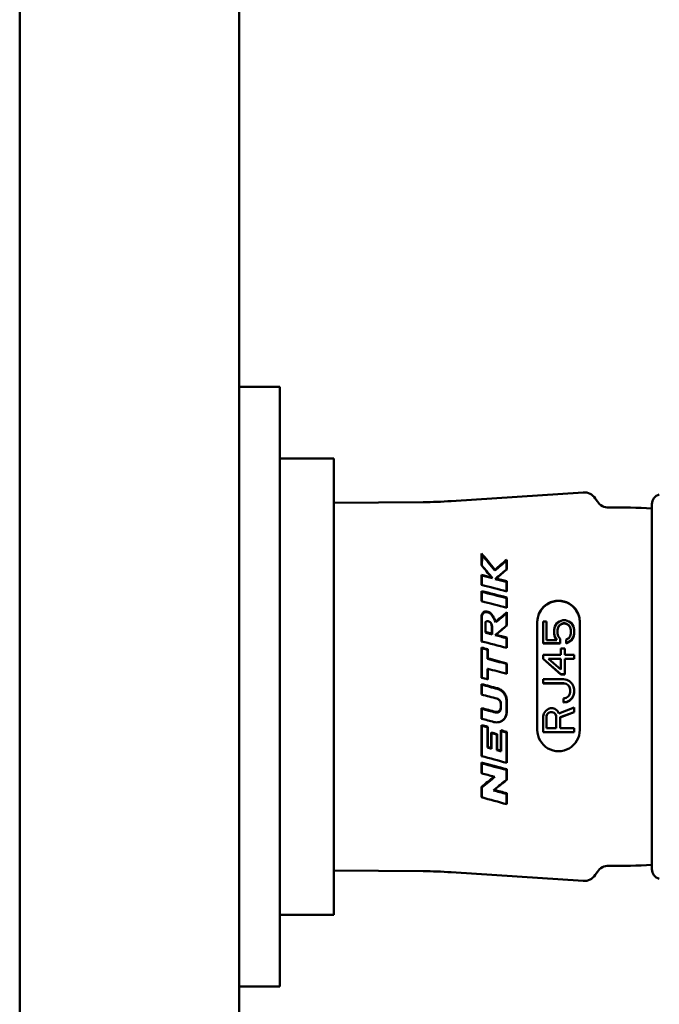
# Model space of a CAD drawing. Header units: millimetres. Extents: x 0 to 4584, y -120 to 1188.
# Tile 55 of 105: x 846 to 879, y 776 to 827. Entities that reach past the tile are written whole.
import ezdxf

# ---------------------------------------------------------------- set-up
doc = ezdxf.new("R2010")
doc.units = ezdxf.units.MM
doc.header["$LTSCALE"] = 2
doc.layers.add('Sichtbar (ISO)', color=7, linetype='Continuous', lineweight=50)

msp = doc.modelspace()

# ---------------------------------------------------------------- linework, layer by layer
at = {"layer": 'Sichtbar (ISO)'}
for p, q in [((845.9721, 1046.9063), (845.9721, 607.9063)), ((857.3221, 950.2347), (857.3221, 704.5779)), ((857.3221, 808.4063), (859.4221, 808.4063)), ((859.4221, 808.4063), (859.4221, 804.9063)), ((859.4221, 804.9063), (859.4221, 780.9063)), ((859.4221, 804.7063), (862.2221, 804.7063)), ((862.2221, 804.7063), (862.2221, 781.1063)), ((868.2879, 802.5044), (875.1113, 802.955)), ((875.8482, 802.4829), (875.7393, 802.6457)), ((862.2221, 802.4156), (866.8311, 802.4508)), ((878.6683, 783.4605), (878.6683, 802.3522)), ((869.8603, 799.188), (869.8802, 799.1741)), ((870.3664, 798.5627), (870.4152, 798.5122)), ((870.5464, 798.9572), (870.5436, 798.9101)), ((871.1603, 798.9748), (871.1408, 798.9632)), ((870.6029, 798.5027), (870.5643, 798.4745)), ((869.8603, 796.5391), (869.8769, 796.5227)), ((870.3843, 796.0359), (870.4006, 796.0199)), ((872.7403, 796.2562), (872.7403, 790.665)), ((873.0403, 796.2839), (873.0403, 795.1523)), ((873.2105, 796.2839), (873.0403, 796.2839)), ((873.2105, 795.3188), (873.2105, 796.2839)), ((873.619, 795.8512), (873.6531, 796.0177)), ((873.6531, 796.0177), (873.7552, 796.1841)), ((873.7552, 796.1841), (873.8914, 796.2839)), ((873.8914, 796.0842), (873.8233, 795.9844)), ((873.8233, 795.9732), (873.8914, 796.073)), ((873.8914, 796.2839), (874.0616, 796.3505)), ((873.9935, 796.1508), (873.8914, 796.0842)), ((873.8914, 796.073), (873.9935, 796.1396)), ((873.8914, 796.073), (873.8914, 796.0842)), ((874.0956, 796.1841), (873.9935, 796.1508)), ((873.9935, 796.1396), (874.0956, 796.1729)), ((873.9935, 796.1396), (873.9935, 796.1508)), ((874.1977, 796.3505), (874.0616, 796.3505)), ((874.0956, 796.1729), (874.0956, 796.1841)), ((874.0956, 796.1841), (874.1637, 796.1841)), ((874.0956, 796.1729), (874.1637, 796.1729)), ((874.1637, 796.1729), (874.1637, 796.1841)), ((874.2658, 796.1508), (874.1637, 796.1841)), ((874.1637, 796.1729), (874.2658, 796.1396)), ((874.1977, 796.3505), (874.368, 796.2839)), ((874.2658, 796.1396), (874.2658, 796.1508)), ((874.368, 796.0842), (874.2658, 796.1508)), ((874.2658, 796.1396), (874.368, 796.073)), ((874.368, 796.2839), (874.5041, 796.1841)), ((874.368, 796.073), (874.368, 796.0842)), ((874.436, 795.9844), (874.368, 796.0842)), ((874.368, 796.073), (874.436, 795.9732)), ((874.5041, 796.1841), (874.6063, 796.0177)), ((874.6063, 796.0177), (874.6403, 795.8512)), ((874.9403, 790.665), (874.9403, 796.2562)), ((870.603, 795.5922), (870.5694, 795.5673)), ((873.619, 795.8512), (873.619, 795.6516)), ((873.619, 795.6404), (873.619, 795.6516)), ((873.6531, 795.4852), (873.619, 795.6516)), ((873.619, 795.6404), (873.6531, 795.474)), ((873.8233, 795.9844), (873.7892, 795.8512)), ((873.7892, 795.8401), (873.8233, 795.9732)), ((873.7892, 795.6516), (873.7892, 795.8512)), ((873.7892, 795.6516), (873.8233, 795.5184)), ((873.8233, 795.9732), (873.8233, 795.9844)), ((873.8233, 795.5184), (873.9254, 795.3853)), ((874.368, 795.4186), (874.436, 795.5184)), ((874.436, 795.9732), (874.436, 795.9844)), ((874.4701, 795.8512), (874.436, 795.9844)), ((874.436, 795.9732), (874.4701, 795.8401)), ((874.436, 795.5184), (874.4701, 795.6516)), ((874.4701, 795.8512), (874.4701, 795.6516)), ((874.6403, 795.6516), (874.6063, 795.4852)), ((874.6063, 795.474), (874.6403, 795.6404)), ((874.6403, 795.6516), (874.6403, 795.8512)), ((874.6403, 795.6404), (874.6403, 795.6516)), ((873.0403, 795.1411), (873.0403, 795.1523)), ((873.0403, 795.1523), (873.9254, 795.1523)), ((873.0403, 795.1411), (873.9254, 795.1411)), ((873.7552, 795.3188), (873.2105, 795.3188)), ((873.6531, 795.474), (873.6531, 795.4852)), ((873.7552, 795.3188), (873.6531, 795.4852)), ((873.6531, 795.474), (873.7483, 795.3188)), ((873.9254, 795.1523), (873.9254, 795.3853)), ((873.9254, 795.1411), (873.9254, 795.1523)), ((874.2318, 795.352), (874.368, 795.4186)), ((874.2318, 795.352), (874.2318, 795.1523)), ((874.368, 795.2189), (874.2318, 795.1523)), ((874.2318, 795.1411), (874.368, 795.2077)), ((874.2318, 795.1411), (874.2318, 795.1523)), ((874.5041, 795.3188), (874.368, 795.2189)), ((874.368, 795.2077), (874.5041, 795.3076)), ((874.368, 795.2077), (874.368, 795.2189)), ((874.6063, 795.4852), (874.5041, 795.3188)), ((874.5041, 795.3076), (874.6063, 795.474)), ((874.5041, 795.3076), (874.5041, 795.3188)), ((874.6063, 795.474), (874.6063, 795.4852)), ((870.1743, 794.8469), (870.1583, 794.8178)), ((873.0403, 794.5533), (873.0403, 794.3536)), ((873.9594, 794.5533), (873.0403, 794.5533)), ((873.9594, 794.8861), (873.9594, 794.5533)), ((874.1637, 794.8861), (873.9594, 794.8861)), ((874.1637, 794.5533), (874.1637, 794.8861)), ((874.6403, 794.5533), (874.1637, 794.5533)), ((874.6403, 794.3536), (874.6403, 794.5533)), ((873.0403, 794.3424), (873.0403, 794.3536)), ((873.9594, 793.5549), (873.0403, 794.3536)), ((873.0403, 794.3424), (873.9594, 793.5437)), ((873.3126, 794.3536), (873.9594, 793.7878)), ((873.3126, 794.3536), (873.9594, 794.3536)), ((873.3254, 794.3424), (873.9594, 794.3424)), ((873.9594, 794.3536), (873.9594, 793.7878)), ((874.1637, 794.3536), (874.6403, 794.3536)), ((874.1637, 793.5549), (874.1637, 794.3536)), ((874.1637, 794.3424), (874.6403, 794.3424)), ((874.6403, 794.3424), (874.6403, 794.3536)), ((870.1743, 793.8315), (870.1585, 793.8351)), ((873.9594, 793.5437), (873.9594, 793.5549)), ((873.9594, 793.5549), (874.1637, 793.5549)), ((873.9594, 793.5437), (874.1637, 793.5437)), ((874.1637, 793.5437), (874.1637, 793.5549)), ((869.8603, 792.4969), (869.8603, 793.0408)), ((873.0403, 793.2886), (873.0403, 793.0889)), ((874.0956, 793.2886), (873.0403, 793.2886)), ((873.0403, 793.0777), (873.0403, 793.0889)), ((873.0403, 793.0889), (874.0956, 793.0889)), ((873.0403, 793.0777), (874.0956, 793.0777)), ((874.0956, 793.2886), (874.2658, 793.2553)), ((874.0956, 793.0777), (874.0956, 793.0889)), ((874.2318, 793.0556), (874.0956, 793.0889)), ((874.0956, 793.0777), (874.2318, 793.0444)), ((874.2318, 793.0444), (874.2318, 793.0556)), ((874.3339, 792.9891), (874.2318, 793.0556)), ((874.2318, 793.0444), (874.3339, 792.9779)), ((874.2658, 793.2553), (874.402, 793.1888)), ((874.3339, 792.9779), (874.3339, 792.9891)), ((874.402, 792.8892), (874.3339, 792.9891)), ((874.3339, 792.9779), (874.402, 792.878)), ((874.402, 793.1888), (874.5382, 793.0556)), ((874.5382, 793.0556), (874.6063, 792.9225)), ((874.3339, 792.39), (874.402, 792.4899)), ((874.402, 792.878), (874.402, 792.8892)), ((874.436, 792.7561), (874.402, 792.8892)), ((874.402, 792.878), (874.436, 792.7449)), ((874.402, 792.4899), (874.436, 792.623)), ((874.436, 792.7561), (874.436, 792.623)), ((874.6063, 792.4566), (874.5382, 792.3235)), ((874.5382, 792.3123), (874.6063, 792.4454)), ((874.6063, 792.9225), (874.6403, 792.7561)), ((874.6403, 792.623), (874.6063, 792.4566)), ((874.6063, 792.4454), (874.6403, 792.6118)), ((874.6063, 792.4454), (874.6063, 792.4566)), ((874.6403, 792.623), (874.6403, 792.7561)), ((874.6403, 792.6118), (874.6403, 792.623)), ((874.0956, 792.2902), (874.2318, 792.3235)), ((874.0956, 792.2902), (874.0956, 792.0905)), ((874.2658, 792.1238), (874.0956, 792.0905)), ((874.0956, 792.0793), (874.2658, 792.1126)), ((874.0956, 792.0793), (874.0956, 792.0905)), ((874.2318, 792.3235), (874.3339, 792.39)), ((874.402, 792.1903), (874.2658, 792.1238)), ((874.2658, 792.1126), (874.402, 792.1791)), ((874.2658, 792.1126), (874.2658, 792.1238)), ((874.5382, 792.3235), (874.402, 792.1903)), ((874.402, 792.1791), (874.5382, 792.3123)), ((874.402, 792.1791), (874.402, 792.1903)), ((874.5382, 792.3123), (874.5382, 792.3235)), ((873.0403, 791.3583), (873.0743, 791.5247)), ((873.0743, 791.5247), (873.1765, 791.6578)), ((873.1765, 791.6578), (873.3126, 791.7577)), ((873.2446, 791.4914), (873.2105, 791.3916)), ((873.2105, 791.3804), (873.2446, 791.4802)), ((873.3126, 791.558), (873.2446, 791.4914)), ((873.2446, 791.4802), (873.3126, 791.5468)), ((873.2446, 791.4802), (873.2446, 791.4914)), ((873.3126, 791.7577), (873.4148, 791.791)), ((873.4148, 791.5913), (873.3126, 791.558)), ((873.3126, 791.5468), (873.4148, 791.5801)), ((873.3126, 791.5468), (873.3126, 791.558)), ((873.5509, 791.791), (873.4148, 791.791)), ((873.4148, 791.5913), (873.5169, 791.5913)), ((873.4148, 791.5801), (873.4148, 791.5913)), ((873.4148, 791.5801), (873.5169, 791.5801)), ((873.619, 791.558), (873.5169, 791.5913)), ((873.5169, 791.5801), (873.5169, 791.5913)), ((873.5169, 791.5801), (873.619, 791.5468)), ((873.5509, 791.791), (873.6531, 791.7577)), ((873.6871, 791.4914), (873.619, 791.558)), ((873.619, 791.5468), (873.619, 791.558)), ((873.619, 791.5468), (873.6871, 791.4802)), ((873.6531, 791.7577), (873.7892, 791.6578)), ((873.7212, 791.3916), (873.6871, 791.4914)), ((873.6871, 791.4802), (873.6871, 791.4914)), ((873.6871, 791.4802), (873.7212, 791.3804)), ((873.7892, 791.6578), (873.8573, 791.5247)), ((873.8573, 791.5247), (874.6403, 791.8242)), ((874.6403, 791.5913), (873.9254, 791.325)), ((873.9254, 791.3138), (874.6403, 791.5801)), ((874.6403, 791.5913), (874.6403, 791.8242)), ((874.6403, 791.5801), (874.6403, 791.5913)), ((873.0403, 791.3583), (873.0403, 790.5596)), ((873.2105, 790.7592), (873.2105, 791.3916)), ((873.7212, 791.3916), (873.7212, 790.7592)), ((873.9254, 790.7592), (873.9254, 791.325)), ((873.0403, 790.5484), (873.0403, 790.5596)), ((873.0403, 790.5596), (874.6403, 790.5596)), ((873.0403, 790.5484), (874.6403, 790.5484)), ((873.7212, 790.7592), (873.2105, 790.7592)), ((874.6403, 790.7592), (873.9254, 790.7592)), ((874.6403, 790.5596), (874.6403, 790.7592)), ((874.6403, 790.5484), (874.6403, 790.5596)), ((871.1603, 788.6312), (871.1603, 788.0905)), ((870.5473, 788.2379), (870.5062, 788.2497)), ((869.8603, 787.73), (869.8797, 787.6985)), ((870.4706, 787.5388), (870.5144, 787.57)), ((871.1603, 787.3929), (871.1401, 787.3545)), ((862.2221, 783.397), (866.8311, 783.3619)), ((868.2879, 783.3083), (875.1113, 782.8577)), ((875.8482, 783.3297), (875.7393, 783.1669)), ((859.4221, 781.1063), (862.2221, 781.1063)), ((859.4221, 780.9063), (859.4221, 777.4063)), ((859.4221, 777.4063), (857.3221, 777.4063))]:
    msp.add_line(p, q, dxfattribs=at)
for centre, radius, start, end in [((875.1575, 802.2565), 0.7, 33.7782, 93.7782), ((879.1683, 802.3522), 0.5, 103.65815, 180), ((866.6406, 827.45), 25, 270.4367, 273.7782), ((876.43, 802.8721), 0.7, 213.7782, 271.39884), ((876.9843, 780.1789), 22, 85.60994, 91.39919), ((866.6406, 758.3626), 25, 86.2218, 89.5633), ((876.43, 782.9405), 0.7, 88.60097, 146.2218), ((876.9843, 805.6337), 22, 268.60082, 274.39006), ((879.1683, 783.4605), 0.5, 180, 256.34185), ((875.1575, 783.5561), 0.7, 266.2218, 326.2218)]:
    msp.add_arc(centre, radius, start, end, dxfattribs=at)
for centre, major_axis, ratio, start_param, end_param in [((886.7628, 790.2043), (70.4852, -18.9156), 0.0540539, 1.8200482, 1.8274373), ((869.9094, 792.9055), (0.0087, -9.4048), 0.0033377, 4.055634, 4.1191447), ((864.8664, 792.9359), (-11.8287, -10.3962), 0.029045, 4.1260056, 4.1807171), ((902.3397, 789.8468), (-46.3303, 11.8467), 0.0004583, 5.4507389, 5.4893627), ((887.7835, 789.7658), (74.8246, -20.0612), 0.0530991, 1.8090396, 1.8166851), ((871.1599, 792.9063), (-0.0002, -9.7877), 0.0000364, 2.0986864, 2.1619783), ((869.86, 792.9063), (0.0002, 9.7019), 0.0000308, 5.1854069, 5.2474552), ((893.7953, 790.2493), (40.4803, -11.2228), 0.0276982, 2.1718295, 2.2110937), ((765.5038, 760.4034), (-109.2742, 243.5236), 0.4143576, 4.6801639, 4.6803313), ((893.5245, 790.3243), (39.3374, -10.9059), 0.0276982, 2.1837044, 2.223354), ((898.4829, 789.9351), (-44.9932, 11.592), 0.0004555, 5.3651145, 5.4020095), ((1065.5035, 846.1883), (-253.1097, -344.8982), 0.3204793, 5.0811761, 5.0812653), ((871.1597, 792.9063), (-0.0003, -9.7877), 0.0000585, 2.0014023, 2.0617094), ((873.8403, 796.2562), (1.1, 0), 0.9984313, 0, 3.1415927), ((873.8403, 796.2394), (-1.1, 0), 0.9984313, 3.1415927, 6.2831853), ((871.16, 792.9063), (-0.0001, -9.7877), 0.0000266, 1.9003857, 1.975097), ((870.0663, 792.9062), (-0.0013, -9.7162), 0.0003901, 1.865767, 1.9216847), ((870.3873, 792.9062), (-0.0009, 9.7368), 0.0002911, 1.2435638, 1.2852285), ((885.5401, 784.6487), (121.2192, -32.5281), 0.0538814, 1.7041477, 1.708779), ((889.3746, 790.1304), (-42.0356, 10.9906), 0.0004496, 5.1606653, 5.195275), ((871.1602, 792.9063), (0, -9.7877), 0.0000114, 1.7770574, 1.8333838), ((725.4636, 751.1785), (-148.9325, 330.0007), 0.4138332, 4.6583322, 4.6584446), ((870.1733, 792.9063), (-0.0002, -9.7226), 0.0001061, 1.7220328, 1.7717407), ((881.7469, 783.4454), (130.9886, -35.1748), 0.0557329, 1.6667823, 1.6743363), ((882.1402, 783.3585), (135.2931, -36.3085), 0.0540756, 1.6665449, 1.6738583), ((871.129, 792.9064), (0.0009, 9.4853), 0.00163, 4.7830371, 4.8367843), ((871.1602, 792.9063), (0, -9.7877), 0.0000128, 1.6388392, 1.6943151), ((880.4884, 782.9822), (139.7801, -37.5135), 0.0541409, 1.6521023, 1.659173), ((875.3998, 775.4492), (142.308, -38.8131), 0.1054169, 1.632731, 1.6384593), ((723.5634, 752.9064), (-149.6345, 330.7627), 0.4136112, 4.6468549, 4.6469669), ((875.089, 775.8784), (137.9104, -37.6214), 0.1062132, 1.6317888, 1.6375554), ((869.8915, 792.9063), (0.0008, -9.403), 0.0016442, 4.7020592, 4.7563822), ((877.5059, 790.1862), (145.7457, -38.8158), 0.0017614, 1.618307, 1.6237479), ((871.3647, 792.9067), (0.0524, 9.7841), 0.0527163, 1.6605609, 1.683502), ((871.3645, 792.9062), (-0.0508, -9.4801), 0.0527163, 4.806795, 4.8304943), ((871.1604, 792.9063), (0, -9.7877), 0.0000113, 4.7855065, 4.847177), ((869.8604, 792.9063), (0, 9.7019), 0.0000137, 1.6855101, 1.7425618), ((870.739, 790.5208), (36.3428, -9.7079), 0.0267304, 1.5822585, 1.602117), ((729.8711, 756.1489), (-142.5222, 314.1636), 0.413349, 4.6386578, 4.6387781), ((869.8933, 792.9062), (0.0007, -9.4026), 0.0018337, 4.8348479, 4.8901284), ((870.446, 790.599), (35.1512, -9.3896), 0.0267304, 1.5741884, 1.5941452), ((872.7196, 790.2086), (146.8162, -39.2546), 0.0017481, 1.5863776, 1.5907401), ((867.4192, 790.5691), (35.4013, -9.4136), 0.0264048, 1.4999166, 1.5088101), ((745.9038, 761.0156), (-125.7307, 276.7796), 0.4132224, 4.6330829, 4.633223), ((867.0822, 790.6428), (34.4838, -9.1686), 0.026611, 1.4885643, 1.4967505), ((1081.8518, 853.8335), (-265.2067, -364.0705), 0.3230496, 5.1127545, 5.1128374), ((866.3273, 790.5765), (36.0042, -9.5492), 0.0269, 1.45696, 1.4657407), ((747.0979, 761.5728), (-124.8074, 274.5766), 0.4131634, 4.6304727, 4.6306159), ((866.1392, 790.6533), (34.325, -9.1066), 0.0265554, 1.4458828, 1.4541328), ((1078.2979, 852.8286), (-259.5584, -356.4514), 0.3231785, 5.1146827, 5.1147687), ((867.3463, 790.5601), (35.9384, -9.5404), 0.0267204, 1.4715664, 1.4800694), ((748.0038, 761.5202), (-124.4692, 273.8887), 0.4131829, 4.6313642, 4.6315071), ((867.0903, 790.6394), (34.5357, -9.1691), 0.0265738, 1.4602139, 1.468112), ((1075.3385, 851.6959), (-255.4539, -350.7708), 0.3231359, 5.1139629, 5.1140498), ((873.8403, 790.665), (-1.1, 0), 0.9984313, 0, 3.1415927), ((865.0759, 790.1486), (131.8887, -35.6854), 0.0032751, 1.5255329, 1.5353981), ((859.9705, 790.6554), (34.2919, -9.0004), 0.0262801, 1.245304, 1.2851446), ((767.9862, 767.9291), (-102.366, 224.5164), 0.4128696, 4.6184233, 4.6186135), ((869.8607, 792.9063), (0.0002, 9.7019), 0.0000363, 1.9870256, 2.0509009), ((859.6663, 790.7352), (33.0764, -8.6813), 0.0262801, 1.2233869, 1.2638415), ((869.907, 792.9049), (-0.004, -9.4006), 0.0031981, 5.1477096, 5.2096586), ((860.6065, 784.0676), (116.3052, -31.2054), 0.0549837, 1.5003357, 1.5059075), ((1034.692, 840.2581), (-202.0496, -277.9944), 0.3238133, 5.1253062, 5.1254285), ((859.237, 784.7618), (92.7814, -24.9019), 0.0585583, 1.4578812, 1.4651534), ((859.3622, 785.0278), (101.1948, -27.1885), 0.0512862, 1.4677318, 1.4741553), ((856.7239, 790.7868), (-32.0951, 8.8344), 0.0004252, 4.245964, 4.2908237)]:
    msp.add_ellipse(centre, major_axis=major_axis, ratio=ratio, start_param=start_param, end_param=end_param, dxfattribs=at)
for points in [[(869.8603, 799.188), (869.8603, 799.4012), (869.8603, 799.6054), (869.8603, 799.7994)], [(869.8603, 799.7994), (870.0782, 799.5337), (870.3078, 799.2516), (870.5464, 798.9572)], [(869.8603, 799.7994), (869.8673, 799.7725), (869.8744, 799.7456), (869.8815, 799.7185)], [(869.8815, 799.7185), (869.881, 799.5458), (869.8806, 799.3639), (869.8802, 799.1741)], [(869.8815, 799.7185), (870.0924, 799.463), (870.3137, 799.1926), (870.5436, 798.9101)], [(869.8603, 799.188), (870.0238, 798.9866), (870.1928, 798.7779), (870.3664, 798.5627)], [(869.8802, 799.1741), (870.0519, 798.9623), (870.2306, 798.7413), (870.4152, 798.5122)], [(871.1398, 799.4106), (870.9418, 799.245), (870.7426, 799.0777), (870.5436, 798.9101)], [(871.1603, 799.4746), (870.9572, 799.3039), (870.7521, 799.1311), (870.5464, 798.9572)], [(871.1603, 799.4746), (871.1535, 799.4533), (871.1467, 799.432), (871.1398, 799.4106)], [(871.1408, 798.9632), (871.1405, 799.1169), (871.1402, 799.2661), (871.1398, 799.4106)], [(871.1603, 799.4746), (871.1603, 799.3134), (871.1603, 799.1462), (871.1603, 798.9748)], [(869.8603, 798.168), (869.8603, 798.3463), (869.8603, 798.5204), (869.8603, 798.691)], [(871.1408, 798.9632), (870.9496, 798.8013), (870.757, 798.6381), (870.5643, 798.4745)], [(871.1424, 797.8407), (871.1422, 798.0064), (871.142, 798.1687), (871.1418, 798.3282)], [(869.878, 797.8123), (869.8779, 797.6515), (869.8777, 797.4881), (869.8775, 797.3218)], [(869.8603, 795.2504), (869.8602, 795.6852), (869.8602, 796.1174), (869.8603, 796.5391)], [(869.8769, 796.5227), (869.8766, 796.1058), (869.8764, 795.6775), (869.8763, 795.2463)], [(871.1435, 796.7023), (870.9606, 796.5455), (870.7791, 796.3895), (870.5994, 796.2348)], [(871.1603, 796.7562), (870.9747, 796.5968), (870.7888, 796.4368), (870.603, 796.2767)], [(871.1603, 796.7562), (871.1547, 796.7382), (871.1491, 796.7203), (871.1435, 796.7023)], [(871.1439, 796.0638), (871.1438, 796.279), (871.1436, 796.4922), (871.1435, 796.7023)], [(870.054, 795.7013), (870.054, 795.879), (870.0539, 796.0561), (870.0537, 796.2315)], [(870.4006, 796.0199), (870.4005, 795.8842), (870.4005, 795.748), (870.4004, 795.6113)], [(871.1439, 796.0638), (870.951, 795.8973), (870.7593, 795.7316), (870.5694, 795.5673)], [(871.1603, 796.0738), (870.9746, 795.9135), (870.7887, 795.7528), (870.603, 795.5922)], [(871.1603, 796.0738), (871.1548, 796.0705), (871.1493, 796.0671), (871.1439, 796.0638)], [(871.1443, 794.915), (871.1443, 795.0827), (871.1442, 795.2503), (871.1441, 795.4177)], [(870.1743, 794.8469), (870.0696, 794.8743), (869.965, 794.9017), (869.8603, 794.929)], [(870.1584, 794.3422), (870.1584, 794.5004), (870.1584, 794.659), (870.1583, 794.8178)], [(869.8603, 793.3659), (869.965, 793.3382), (870.0696, 793.3105), (870.1743, 793.2827)], [(871.1442, 791.5738), (871.1443, 791.7743), (871.1444, 791.9747), (871.1444, 792.1743)], [(870.1743, 790.8348), (870.1743, 790.4819), (870.1743, 790.1313), (870.1743, 789.7874)], [(870.3583, 789.7378), (870.3583, 790.0013), (870.3583, 790.2689), (870.3583, 790.5384)], [(871.1414, 788.0792), (871.1416, 788.2484), (871.1419, 788.4213), (871.1421, 788.5969)], [(870.5062, 788.2497), (870.2897, 788.076), (870.0739, 787.9023), (869.8603, 787.73)], [(870.5473, 788.2379), (870.3271, 788.0605), (870.1036, 787.88), (869.8797, 787.6985)], [(871.1603, 788.0905), (870.9457, 787.918), (870.7299, 787.744), (870.5144, 787.57)], [(871.1603, 788.0905), (871.154, 788.0867), (871.1477, 788.083), (871.1414, 788.0792)], [(869.8603, 787.1843), (869.8603, 787.3611), (869.8603, 787.5435), (869.8603, 787.73)], [(869.8797, 787.6985), (869.8801, 787.5205), (869.8804, 787.3467), (869.8808, 787.1787)], [(871.1389, 786.8321), (871.1394, 787), (871.1397, 787.1747), (871.1401, 787.3545)], [(871.1603, 787.3929), (871.1603, 787.198), (871.1603, 787.0088), (871.1603, 786.8262)]]:
    msp.add_open_spline(points, degree=3, dxfattribs=at)
for points, knots in [([(869.8603, 798.691), (869.8634, 798.6837), (869.8666, 798.6765), (869.8729, 798.6621), (869.876, 798.6548), (869.8792, 798.6476)], [0.000001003, 0.000001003, 0.000001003, 0.000001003, 0.017297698, 0.017297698, 0.034592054, 0.034592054, 0.034592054, 0.034592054]), ([(869.8792, 798.6476), (869.9684, 798.6251), (870.0577, 798.6026), (870.2363, 798.5574), (870.3257, 798.5348), (870.4152, 798.5122)], [0.000019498, 0.000019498, 0.000019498, 0.000019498, 0.028609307, 0.028609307, 0.057208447, 0.057208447, 0.057208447, 0.057208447]), ([(870.5643, 798.4745), (870.6605, 798.4502), (870.7567, 798.4258), (870.9492, 798.377), (871.0455, 798.3526), (871.1418, 798.3282)], [0.000000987, 0.000000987, 0.000000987, 0.000000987, 0.030734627, 0.030734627, 0.06146082, 0.06146082, 0.06146082, 0.06146082]), ([(871.1603, 798.361), (871.1572, 798.3556), (871.1541, 798.3501), (871.148, 798.3392), (871.1449, 798.3337), (871.1418, 798.3282)], [-0.034534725, -0.034534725, -0.034534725, -0.034534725, -0.017271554, -0.017271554, -0.00000493, -0.00000493, -0.00000493, -0.00000493]), ([(871.1432, 796.9962), (871.1432, 797.0028), (871.1432, 797.0094), (871.1431, 797.176), (871.143, 797.3338), (871.1428, 797.4892)], [4.638125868, 4.638125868, 4.638125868, 4.638125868, 4.640198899, 4.640198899, 4.690343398, 4.690343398, 4.690343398, 4.690343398]), ([(870.603, 796.2767), (870.5598, 796.3442), (870.5253, 796.4215), (870.4477, 796.5658), (870.4094, 796.6281), (870.3252, 796.7179), (870.2883, 796.7445), (870.2175, 796.7796), (870.1758, 796.7936), (870.09, 796.8009), (870.0552, 796.7971), (869.9917, 796.7794), (869.9683, 796.7647), (869.9338, 796.7389), (869.9144, 796.7191), (869.8829, 796.671), (869.8717, 796.6454), (869.8585, 796.5923), (869.8568, 796.5656), (869.8603, 796.5391)], [-0.076307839, -0.076307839, -0.076307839, -0.076307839, -0.064183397, -0.064183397, -0.05400588, -0.05400588, -0.046098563, -0.046098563, -0.038932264, -0.038932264, -0.033146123, -0.033146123, -0.026372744, -0.026372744, -0.017209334, -0.017209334, -0.008661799, -0.008661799, -0.000001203, -0.000001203, -0.000001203, -0.000001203]), ([(869.8769, 796.5227), (869.8726, 796.5535), (869.8766, 796.5812), (869.8909, 796.6322), (869.9042, 796.6578), (869.9344, 796.6982), (869.952, 796.7155), (869.9859, 796.7382), (870.0084, 796.7507), (870.0743, 796.7657), (870.1094, 796.7663), (870.1803, 796.7566), (870.2206, 796.7442), (870.3003, 796.6989), (870.3343, 796.6684), (870.4623, 796.5199), (870.5162, 796.3579), (870.5994, 796.2348)], [0, 0, 0, 0, 0.01012061, 0.01012061, 0.022822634, 0.022822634, 0.034128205, 0.034128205, 0.041751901, 0.041751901, 0.049366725, 0.049366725, 0.057959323, 0.057959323, 0.066857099, 0.066857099, 0.096574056, 0.096574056, 0.096574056, 0.096574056]), ([(870.0703, 796.2459), (870.0675, 796.2436), (870.0648, 796.2412), (870.0593, 796.2364), (870.0565, 796.234), (870.0537, 796.2315)], [0.000000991, 0.000000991, 0.000000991, 0.000000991, 0.015836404, 0.015836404, 0.031679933, 0.031679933, 0.031679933, 0.031679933]), ([(870.0538, 796.2316), (870.0559, 796.2374), (870.0588, 796.2428), (870.0662, 796.2528), (870.0704, 796.2572), (870.0837, 796.2684), (870.0949, 796.2751), (870.1097, 796.2806), (870.1105, 796.2809), (870.1114, 796.2812)], [-0.203554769, -0.203554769, -0.203554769, -0.203554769, -0.180387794, -0.180387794, -0.157936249, -0.157936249, -0.117950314, -0.117950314, -0.115651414, -0.115651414, -0.115651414, -0.115651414]), ([(870.0703, 796.2459), (870.0721, 796.25), (870.0744, 796.2538), (870.0801, 796.261), (870.0835, 796.2643), (870.0947, 796.2734), (870.1042, 796.2786), (870.1268, 796.287), (870.1438, 796.2915), (870.1877, 796.291), (870.2097, 796.286), (870.2456, 796.2723), (870.2804, 796.2582), (870.3228, 796.2256), (870.3358, 796.2117), (870.3586, 796.1702), (870.366, 796.146), (870.3773, 796.0935), (870.3804, 796.0647), (870.3843, 796.0359)], [-0.12537805, -0.12537805, -0.12537805, -0.12537805, -0.11538028, -0.11538028, -0.10511887, -0.10511887, -0.08403883, -0.08403883, -0.06085307, -0.06085307, -0.03745292, -0.03745292, -0.02420639, -0.02420639, -0.01693351, -0.01693351, -0.00922946, -0.00922946, -0.000001, -0.000001, -0.000001, -0.000001]), ([(870.2358, 796.2761), (870.2364, 796.2758), (870.237, 796.2756), (870.2471, 796.2718), (870.2867, 796.2567), (870.3347, 796.2195), (870.3492, 796.204), (870.3742, 796.1583), (870.382, 796.1326), (870.3936, 796.0775), (870.3968, 796.0484), (870.4006, 796.0199)], [-0.041356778, -0.041356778, -0.041356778, -0.041356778, -0.040315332, -0.040315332, -0.025069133, -0.025069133, -0.017189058, -0.017189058, -0.009167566, -0.009167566, -0.000002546, -0.000002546, -0.000002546, -0.000002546]), ([(870.603, 796.2767), (870.6025, 796.272), (870.6021, 796.2673), (870.6017, 796.2627), (870.6013, 796.258), (870.6009, 796.2533), (870.6005, 796.2487), (870.6001, 796.2441), (870.5997, 796.2394), (870.5994, 796.2348)], [0, 0, 0, 0, 0.33333333, 0.33333333, 0.33333333, 0.66666667, 0.66666667, 0.66666667, 0.99999866, 0.99999866, 0.99999866, 0.99999866]), ([(870.0703, 795.7308), (870.0676, 795.7259), (870.0649, 795.721), (870.0594, 795.7111), (870.0567, 795.7062), (870.054, 795.7013)], [-0.030849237, -0.030849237, -0.030849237, -0.030849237, -0.015426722, -0.015426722, -0.000004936, -0.000004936, -0.000004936, -0.000004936]), ([(870.054, 795.7013), (870.1116, 795.6863), (870.1693, 795.6714), (870.2848, 795.6413), (870.3426, 795.6263), (870.4004, 795.6113)], [0.000007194, 0.000007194, 0.000007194, 0.000007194, 0.018058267, 0.018058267, 0.03616691, 0.03616691, 0.03616691, 0.03616691]), ([(870.0703, 795.7308), (870.1226, 795.7172), (870.1749, 795.7036), (870.2795, 795.6764), (870.3319, 795.6627), (870.3843, 795.6491)], [0.000000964, 0.000000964, 0.000000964, 0.000000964, 0.016374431, 0.016374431, 0.032771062, 0.032771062, 0.032771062, 0.032771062]), ([(870.3843, 795.6491), (870.387, 795.6428), (870.3897, 795.6365), (870.3951, 795.6239), (870.3977, 795.6176), (870.4004, 795.6113)], [0.000000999, 0.000000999, 0.000000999, 0.000000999, 0.015203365, 0.015203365, 0.030405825, 0.030405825, 0.030405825, 0.030405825]), ([(870.5694, 795.5673), (870.6652, 795.5424), (870.761, 795.5175), (870.9525, 795.4676), (871.0483, 795.4427), (871.1441, 795.4177)], [0.000001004, 0.000001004, 0.000001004, 0.000001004, 0.029975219, 0.029975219, 0.059947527, 0.059947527, 0.059947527, 0.059947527]), ([(871.1603, 795.447), (871.1576, 795.4421), (871.1549, 795.4372), (871.1495, 795.4275), (871.1468, 795.4226), (871.1441, 795.4177)], [-0.030654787, -0.030654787, -0.030654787, -0.030654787, -0.015328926, -0.015328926, -0.000002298, -0.000002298, -0.000002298, -0.000002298]), ([(869.8603, 793.3659), (869.8603, 793.3938), (869.8603, 793.4217), (869.8603, 793.9357), (869.8602, 794.4327), (869.8603, 794.929)], [4.39327091, 4.39327091, 4.39327091, 4.39327091, 4.40163269, 4.40163269, 4.54772682, 4.54772682, 4.54772682, 4.54772682]), ([(869.876, 793.3617), (869.876, 793.3854), (869.876, 793.4091), (869.876, 793.9121), (869.876, 794.4023), (869.8762, 794.8916)], [4.25863531, 4.25863531, 4.25863531, 4.25863531, 4.26573705, 4.26573705, 4.40977798, 4.40977798, 4.40977798, 4.40977798]), ([(869.8762, 794.8916), (869.9075, 794.8834), (869.9388, 794.8752), (869.9701, 794.8671), (870.0014, 794.8589), (870.0328, 794.8507), (870.0642, 794.8425), (870.0955, 794.8343), (870.1269, 794.826), (870.1583, 794.8178)], [0.00011281, 0.00011281, 0.00011281, 0.00011281, 0.33333333, 0.33333333, 0.33333333, 0.66666667, 0.66666667, 0.66666667, 0.99998147, 0.99998147, 0.99998147, 0.99998147]), ([(870.1743, 794.3711), (870.1717, 794.3663), (870.169, 794.3615), (870.1637, 794.3518), (870.1611, 794.347), (870.1584, 794.3422)], [-0.030261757, -0.030261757, -0.030261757, -0.030261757, -0.015131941, -0.015131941, -0.00000225, -0.00000225, -0.00000225, -0.00000225]), ([(871.1603, 794.1122), (871.1577, 794.1074), (871.155, 794.1026), (871.1497, 794.0929), (871.1471, 794.0881), (871.1445, 794.0833)], [-0.030225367, -0.030225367, -0.030225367, -0.030225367, -0.015113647, -0.015113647, -0.00000195, -0.00000195, -0.00000195, -0.00000195]), ([(870.1585, 793.8351), (870.1585, 793.7007), (870.1585, 793.5668), (870.1585, 793.385), (870.1585, 793.336), (870.1585, 793.2869)], [-4.291817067, -4.291817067, -4.291817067, -4.291817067, -4.251847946, -4.251847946, -4.237184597, -4.237184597, -4.237184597, -4.237184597]), ([(870.1743, 793.8315), (870.1743, 793.704), (870.1743, 793.577), (870.1743, 793.3949), (870.1743, 793.3389), (870.1743, 793.2827)], [1.423645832, 1.423645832, 1.423645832, 1.423645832, 1.461589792, 1.461589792, 1.478352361, 1.478352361, 1.478352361, 1.478352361]), ([(870.6711, 792.7923), (870.7389, 792.7743), (870.8034, 792.7451), (870.9201, 792.6669), (870.9716, 792.6184), (871.0563, 792.5068), (871.089, 792.4447), (871.1332, 792.3128), (871.1444, 792.2435), (871.1444, 792.1743)], [-0.083421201, -0.083421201, -0.083421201, -0.083421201, -0.062506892, -0.062506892, -0.041578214, -0.041578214, -0.020819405, -0.020819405, -0.0000012, -0.0000012, -0.0000012, -0.0000012]), ([(871.1603, 792.1913), (871.1603, 792.2627), (871.1487, 792.3342), (871.1028, 792.4702), (871.0688, 792.5342), (870.9815, 792.648), (870.9289, 792.6972), (870.8099, 792.7766), (870.7442, 792.8062), (870.6753, 792.8245)], [0, 0, 0, 0, 0.02147159, 0.02147159, 0.042882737, 0.042882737, 0.064182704, 0.064182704, 0.085467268, 0.085467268, 0.085467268, 0.085467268]), ([(870.6523, 792.2861), (870.6798, 792.2787), (870.706, 792.2669), (870.7537, 792.2351), (870.7747, 792.2154), (870.8095, 792.1699), (870.8232, 792.1443), (870.8416, 792.0897), (870.8463, 792.061), (870.8463, 792.0323)], [0.000001, 0.000001, 0.000001, 0.000001, 0.008563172, 0.008563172, 0.017136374, 0.017136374, 0.025767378, 0.025767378, 0.03440176, 0.03440176, 0.03440176, 0.03440176]), ([(870.8622, 792.0153), (870.8622, 792.0458), (870.8572, 792.0764), (870.8374, 792.1346), (870.8228, 792.1619), (870.7856, 792.21), (870.7634, 792.2307), (870.7201, 792.2595), (870.7008, 792.2693), (870.6805, 792.2768)], [-0.036497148, -0.036497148, -0.036497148, -0.036497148, -0.027283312, -0.027283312, -0.018079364, -0.018079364, -0.0090344, -0.0090344, -0.002542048, -0.002542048, -0.002542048, -0.002542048]), ([(870.5007, 791.0768), (870.5442, 791.0652), (870.5891, 791.0593), (870.6797, 791.0593), (870.725, 791.0653), (870.8418, 791.0966), (870.9029, 791.13), (870.9933, 791.1992), (871.0452, 791.2488), (871.1084, 791.3575), (871.1282, 791.4008), (871.1496, 791.4805), (871.1535, 791.5047), (871.158, 791.5376), (871.1587, 791.5491), (871.1594, 791.5618), (871.1597, 791.5676), (871.1603, 791.5763), (871.1603, 791.5791), (871.16, 791.584), (871.16, 791.5849), (871.1607, 791.5874), (871.161, 791.5884), (871.161, 791.5897), (871.1609, 791.59), (871.1607, 791.5905), (871.1605, 791.5908), (871.1603, 791.591)], [0.000001, 0.000001, 0.000001, 0.000001, 0.01351176, 0.01351176, 0.0272234, 0.0272234, 0.05019836, 0.05019836, 0.07010849, 0.07010849, 0.07979573, 0.07979573, 0.08517685, 0.08517685, 0.09065509, 0.09065509, 0.0953178, 0.0953178, 0.0975523, 0.0975523, 0.09919588, 0.09919588, 0.10024745, 0.10024745, 0.10056454, 0.10056454, 0.10090306, 0.10090306, 0.10090306, 0.10090306]), ([(870.5777, 791.5705), (870.5963, 791.5655), (870.6154, 791.563), (870.6539, 791.5629), (870.6733, 791.5653), (870.721, 791.5778), (870.7482, 791.591), (870.7961, 791.6276), (870.8162, 791.6504), (870.8414, 791.694), (870.8491, 791.7127), (870.8606, 791.7555), (870.8622, 791.7761), (870.8622, 791.7919)], [-0.028168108, -0.028168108, -0.028168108, -0.028168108, -0.02441358, -0.02441358, -0.020597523, -0.020597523, -0.014665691, -0.014665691, -0.008693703, -0.008693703, -0.004745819, -0.004745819, -0.000001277, -0.000001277, -0.000001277, -0.000001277]), ([(870.8463, 791.809), (870.8463, 791.7946), (870.8448, 791.7758), (870.8344, 791.7365), (870.8275, 791.7194), (870.8036, 791.6774), (870.7845, 791.6565), (870.7403, 791.6223), (870.7149, 791.6104), (870.6719, 791.5989), (870.6537, 791.5965), (870.6174, 791.5965), (870.5994, 791.5988), (870.5819, 791.6035)], [0.000001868, 0.000001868, 0.000001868, 0.000001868, 0.004341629, 0.004341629, 0.007946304, 0.007946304, 0.013818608, 0.013818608, 0.020383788, 0.020383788, 0.0249266, 0.0249266, 0.029394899, 0.029394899, 0.029394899, 0.029394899]), ([(870.816, 791.0921), (870.8651, 791.1111), (870.9077, 791.1365), (870.9776, 791.1905), (871.0307, 791.2379), (871.0949, 791.3496), (871.1137, 791.3912), (871.134, 791.4677), (871.1378, 791.4909), (871.1419, 791.5219), (871.1426, 791.532), (871.1432, 791.5427), (871.1433, 791.5456), (871.1439, 791.5568), (871.1441, 791.5585), (871.1442, 791.562), (871.1441, 791.563), (871.144, 791.5651), (871.1439, 791.5662), (871.144, 791.5675), (871.144, 791.5679), (871.1441, 791.5687), (871.1442, 791.5691), (871.1445, 791.5701), (871.1447, 791.5707), (871.1448, 791.5715), (871.1448, 791.5716), (871.1448, 791.5719), (871.1448, 791.572), (871.1448, 791.5722), (871.1448, 791.5724), (871.1447, 791.5727), (871.1447, 791.5728), (871.1445, 791.5733), (871.1444, 791.5735), (871.1442, 791.5738)], [0.031990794, 0.031990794, 0.031990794, 0.031990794, 0.048774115, 0.048774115, 0.064909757, 0.064909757, 0.072195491, 0.072195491, 0.076300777, 0.076300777, 0.080399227, 0.080399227, 0.08186046, 0.08186046, 0.086237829, 0.086237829, 0.087893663, 0.087893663, 0.089553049, 0.089553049, 0.090100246, 0.090100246, 0.09091744, 0.09091744, 0.092330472, 0.092330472, 0.092633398, 0.092633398, 0.092882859, 0.092882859, 0.093122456, 0.093122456, 0.09351792, 0.09351792, 0.094091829, 0.094091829, 0.094091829, 0.094091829]), ([(871.1603, 791.591), (871.1576, 791.5882), (871.1549, 791.5853), (871.1496, 791.5796), (871.1469, 791.5767), (871.1442, 791.5738)], [0.000006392, 0.000006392, 0.000006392, 0.000006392, 0.01538682, 0.01538682, 0.030767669, 0.030767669, 0.030767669, 0.030767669]), ([(869.8603, 789.3174), (869.8603, 789.4905), (869.8603, 789.6652), (869.8603, 789.8418), (869.8603, 790.0183), (869.8603, 790.1966), (869.8603, 790.3762), (869.8603, 790.5558), (869.8603, 790.7366), (869.8603, 790.9189)], [0.00000029, 0.00000029, 0.00000029, 0.00000029, 0.33333333, 0.33333333, 0.33333333, 0.66666667, 0.66666667, 0.66666667, 1, 1, 1, 1]), ([(869.8766, 790.8797), (869.8768, 790.5129), (869.877, 790.1487), (869.8773, 789.6309), (869.8775, 789.4709), (869.8777, 789.3127)], [-4.01729269, -4.01729269, -4.01729269, -4.01729269, -3.91062767, -3.91062767, -3.86223706, -3.86223706, -3.86223706, -3.86223706]), ([(870.1572, 789.7554), (870.1572, 789.7702), (870.1572, 789.785), (870.1575, 790.1293), (870.1577, 790.4655), (870.1579, 790.8043)], [3.89432707, 3.89432707, 3.89432707, 3.89432707, 3.89876262, 3.89876262, 3.9973504, 3.9973504, 3.9973504, 3.9973504]), ([(870.3748, 790.4986), (870.3749, 790.2572), (870.3751, 790.0177), (870.3753, 789.7532), (870.3753, 789.7248), (870.3753, 789.6965)], [-3.994984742, -3.994984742, -3.994984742, -3.994984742, -3.924297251, -3.924297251, -3.915785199, -3.915785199, -3.915785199, -3.915785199]), ([(870.6551, 789.6209), (870.6551, 789.6767), (870.6552, 789.7327), (870.6554, 789.998), (870.6555, 790.2098), (870.6557, 790.4231)], [3.895733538, 3.895733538, 3.895733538, 3.895733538, 3.912551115, 3.912551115, 3.975112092, 3.975112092, 3.975112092, 3.975112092]), ([(870.6723, 790.4541), (870.6723, 790.1966), (870.6723, 789.9411), (870.6723, 789.6772), (870.6723, 789.6652), (870.6723, 789.6531)], [1.758540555, 1.758540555, 1.758540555, 1.758540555, 1.833871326, 1.833871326, 1.837482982, 1.837482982, 1.837482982, 1.837482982]), ([(870.8563, 789.6035), (870.8563, 789.6261), (870.8563, 789.6488), (870.8563, 789.9934), (870.8563, 790.3215), (870.8563, 790.6521)], [4.05575322, 4.05575322, 4.05575322, 4.05575322, 4.06256258, 4.06256258, 4.15893177, 4.15893177, 4.15893177, 4.15893177]), ([(870.8727, 790.6125), (870.8729, 790.3289), (870.8731, 790.0474), (870.8733, 789.7008), (870.8734, 789.6312), (870.8734, 789.5619)], [-4.02082142, -4.02082142, -4.02082142, -4.02082142, -3.93797266, -3.93797266, -3.91703638, -3.91703638, -3.91703638, -3.91703638]), ([(871.1425, 788.9703), (871.1428, 789.2343), (871.143, 789.5039), (871.1434, 790.0288), (871.1436, 790.2833), (871.1437, 790.5397)], [3.8439544, 3.8439544, 3.8439544, 3.8439544, 3.92603445, 3.92603445, 4.00101626, 4.00101626, 4.00101626, 4.00101626]), ([(871.1603, 790.5705), (871.1603, 790.27), (871.1603, 789.9717), (871.1603, 789.4372), (871.1603, 789.1993), (871.1603, 788.9655)], [1.7522888, 1.7522888, 1.7522888, 1.7522888, 1.83999615, 1.83999615, 1.91222397, 1.91222397, 1.91222397, 1.91222397]), ([(870.1743, 789.7874), (870.1715, 789.7821), (870.1686, 789.7767), (870.1629, 789.7661), (870.16, 789.7607), (870.1572, 789.7554)], [-0.033257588, -0.033257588, -0.033257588, -0.033257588, -0.016633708, -0.016633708, -0.000009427, -0.000009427, -0.000009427, -0.000009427]), ([(870.1572, 789.7554), (870.1935, 789.7456), (870.2299, 789.7358), (870.3026, 789.7161), (870.339, 789.7063), (870.3753, 789.6965)], [0.000000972, 0.000000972, 0.000000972, 0.000000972, 0.01129657, 0.01129657, 0.022602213, 0.022602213, 0.022602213, 0.022602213]), ([(870.3583, 789.7378), (870.3276, 789.7461), (870.2969, 789.7543), (870.2356, 789.7709), (870.205, 789.7791), (870.1743, 789.7874)], [-0.019063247, -0.019063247, -0.019063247, -0.019063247, -0.009528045, -0.009528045, -0.00000179, -0.00000179, -0.00000179, -0.00000179]), ([(870.3583, 789.7378), (870.3611, 789.7309), (870.364, 789.724), (870.3696, 789.7103), (870.3725, 789.7034), (870.3753, 789.6965)], [0.000000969, 0.000000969, 0.000000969, 0.000000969, 0.016760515, 0.016760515, 0.033520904, 0.033520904, 0.033520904, 0.033520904]), ([(870.6723, 789.6531), (870.6694, 789.6477), (870.6666, 789.6424), (870.6608, 789.6316), (870.658, 789.6263), (870.6551, 789.6209)], [-0.033470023, -0.033470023, -0.033470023, -0.033470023, -0.016739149, -0.016739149, -0.000007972, -0.000007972, -0.000007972, -0.000007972]), ([(870.6551, 789.6209), (870.6915, 789.6111), (870.7278, 789.6012), (870.8006, 789.5816), (870.837, 789.5717), (870.8734, 789.5619)], [0.000000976, 0.000000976, 0.000000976, 0.000000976, 0.011305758, 0.011305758, 0.022626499, 0.022626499, 0.022626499, 0.022626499]), ([(870.8563, 789.6035), (870.8256, 789.6117), (870.7949, 789.62), (870.7336, 789.6366), (870.703, 789.6448), (870.6723, 789.6531)], [-0.01906532, -0.01906532, -0.01906532, -0.01906532, -0.009528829, -0.009528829, -0.000001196, -0.000001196, -0.000001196, -0.000001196]), ([(870.8563, 789.6035), (870.8592, 789.5965), (870.862, 789.5896), (870.8677, 789.5757), (870.8706, 789.5688), (870.8734, 789.5619)], [0.000001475, 0.000001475, 0.000001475, 0.000001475, 0.016876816, 0.016876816, 0.033753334, 0.033753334, 0.033753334, 0.033753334]), ([(871.1414, 788.0792), (870.935, 787.9134), (870.7323, 787.7501), (870.5127, 787.5728), (870.4917, 787.5558), (870.4706, 787.5388)], [-3.502139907, -3.502139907, -3.502139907, -3.502139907, -3.416878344, -3.416878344, -3.407850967, -3.407850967, -3.407850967, -3.407850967])]:
    msp.add_open_spline(points, degree=3, knots=knots, dxfattribs=at)

doc.saveas('drawing.dxf')
